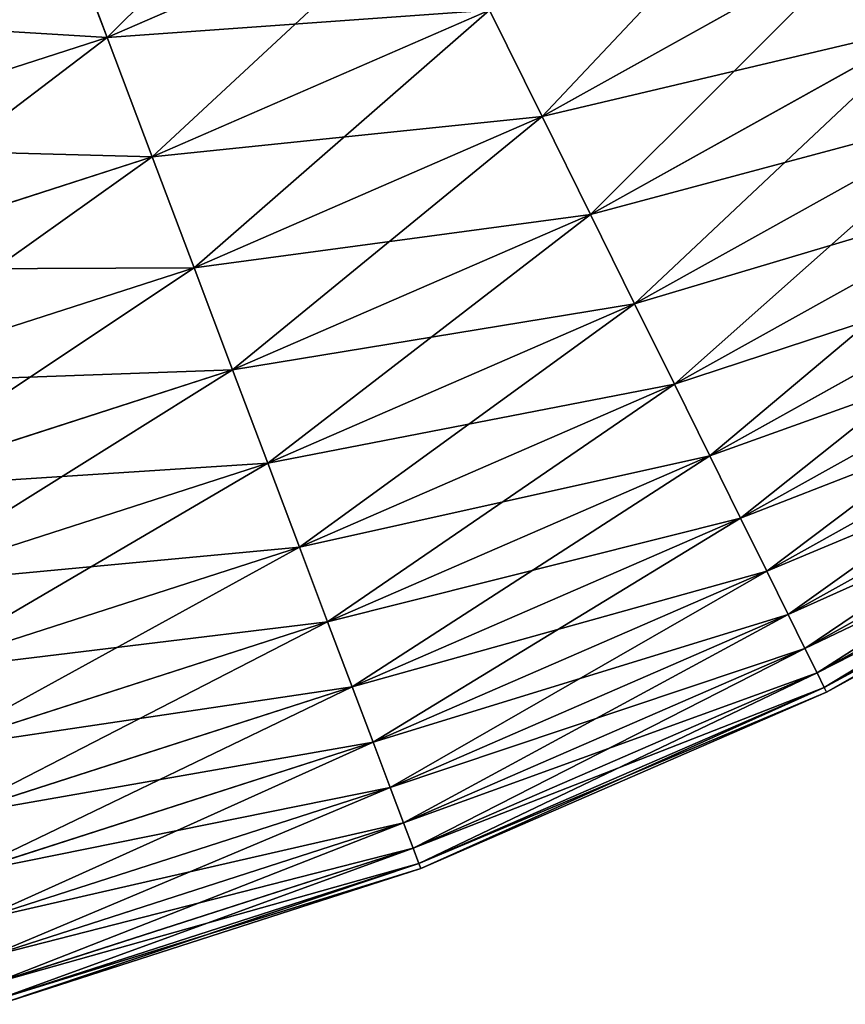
# Model space of a CAD drawing. Extents: x 5 to 965, y 4 to 104.
# Tile 206 of 256: x 283 to 293, y 5 to 16. Entities that reach past the tile are written whole.
import ezdxf

# ---------------------------------------------------------------- set-up
doc = ezdxf.new("R2010")
doc.units = 0
doc.layers.get('0').update_dxf_attribs({"color": 13, "linetype": 'CONTINUOUS'})

# ---------------------------------------------------------------- blocks, each defined once
blk = doc.blocks.new('COMPONENT_4')
for p, q in [((64.147, 12.411, 20.155), (67.761, 13.981, 20.155)), ((64.147, 12.411, 79.725), (67.761, 13.981, 79.725)), ((63.614, 13.825, 18.22), (64.147, 12.411, 20.155)), ((64.147, 12.411, 79.725), (63.614, 13.825, 81.659)), ((68.97, 11.534, 24.235), (72.647, 13.581, 24.235)), ((68.97, 11.534, 75.645), (72.647, 13.581, 75.645)), ((64.647, 11.087, 22.161), (68.388, 12.713, 22.161)), ((64.647, 11.087, 77.718), (68.388, 12.713, 77.718)), ((68.388, 12.713, 22.161), (68.97, 11.534, 24.235)), ((68.388, 12.713, 77.718), (68.97, 11.534, 75.645)), ((69.507, 10.448, 26.37), (73.287, 12.553, 26.37)), ((69.507, 10.448, 73.51), (73.287, 12.553, 73.51)), ((60.397, 11.203, 20.155), (64.147, 12.411, 20.155)), ((60.397, 11.203, 79.725), (64.147, 12.411, 79.725)), ((64.147, 12.411, 20.155), (64.647, 11.087, 22.161)), ((64.647, 11.087, 77.718), (64.147, 12.411, 79.725)), ((69.996, 9.458, 28.562), (73.871, 11.615, 28.562)), ((69.996, 9.458, 71.318), (73.871, 11.615, 71.318)), ((65.111, 9.857, 24.235), (68.97, 11.534, 24.235)), ((65.111, 9.857, 75.645), (68.97, 11.534, 75.645)), ((68.97, 11.534, 24.235), (69.507, 10.448, 26.37)), ((68.97, 11.534, 75.645), (69.507, 10.448, 73.51)), ((60.765, 9.836, 22.161), (64.647, 11.087, 22.161)), ((60.765, 9.836, 77.718), (64.647, 11.087, 77.718)), ((64.647, 11.087, 22.161), (65.111, 9.857, 24.235)), ((65.111, 9.857, 75.645), (64.647, 11.087, 77.718)), ((70.437, 8.565, 30.806), (74.398, 10.77, 30.806)), ((70.437, 8.565, 69.074), (74.398, 10.77, 69.074)), ((65.538, 8.724, 26.37), (69.507, 10.448, 26.37)), ((65.538, 8.724, 73.51), (69.507, 10.448, 73.51)), ((69.507, 10.448, 26.37), (69.996, 9.458, 28.562)), ((69.507, 10.448, 73.51), (69.996, 9.458, 71.318)), ((70.829, 7.772, 33.095), (74.865, 10.02, 33.095)), ((70.829, 7.772, 66.784), (74.865, 10.02, 66.784)), ((61.106, 8.567, 24.235), (65.111, 9.857, 24.235)), ((61.106, 8.567, 75.645), (65.111, 9.857, 75.645)), ((65.111, 9.857, 24.235), (65.538, 8.724, 26.37)), ((65.538, 8.724, 73.51), (65.111, 9.857, 75.645)), ((65.928, 7.691, 28.562), (69.996, 9.458, 28.562)), ((65.928, 7.691, 71.318), (69.996, 9.458, 71.318)), ((69.996, 9.458, 28.562), (70.437, 8.565, 30.806)), ((69.996, 9.458, 71.318), (70.437, 8.565, 69.074)), ((71.171, 7.081, 35.426), (75.273, 9.366, 35.426)), ((71.171, 7.081, 64.454), (75.273, 9.366, 64.454)), ((71.461, 6.494, 37.791), (75.619, 8.809, 37.791)), ((71.461, 6.494, 62.089), (75.619, 8.809, 62.089)), ((61.42, 7.397, 26.37), (65.538, 8.724, 26.37)), ((61.42, 7.397, 73.51), (65.538, 8.724, 73.51)), ((65.538, 8.724, 26.37), (65.928, 7.691, 28.562)), ((65.928, 7.691, 71.318), (65.538, 8.724, 73.51)), ((66.28, 6.759, 30.806), (70.437, 8.565, 30.806)), ((66.28, 6.759, 69.074), (70.437, 8.565, 69.074)), ((70.437, 8.565, 30.806), (70.829, 7.772, 33.095)), ((70.437, 8.565, 69.074), (70.829, 7.772, 66.784)), ((71.699, 6.011, 40.185), (75.904, 8.352, 40.185)), ((71.699, 6.011, 59.694), (75.904, 8.352, 59.694)), ((71.885, 5.635, 42.603), (76.126, 7.996, 42.603)), ((71.885, 5.635, 57.276), (76.126, 7.996, 57.276)), ((66.592, 5.932, 33.095), (70.829, 7.772, 33.095)), ((66.592, 5.932, 66.784), (70.829, 7.772, 66.784)), ((70.829, 7.772, 33.095), (71.171, 7.081, 35.426)), ((70.829, 7.772, 66.784), (71.171, 7.081, 64.454)), ((61.707, 6.33, 28.562), (65.928, 7.691, 28.562)), ((61.707, 6.33, 71.318), (65.928, 7.691, 71.318)), ((65.928, 7.691, 28.562), (66.28, 6.759, 30.806)), ((66.28, 6.759, 69.074), (65.928, 7.691, 71.318)), ((72.019, 5.365, 45.039), (76.285, 7.741, 45.039)), ((72.019, 5.365, 54.841), (76.285, 7.741, 54.841)), ((72.099, 5.203, 47.486), (76.381, 7.587, 47.486)), ((72.099, 5.203, 52.393), (76.381, 7.587, 52.393)), ((72.126, 5.149, 49.94), (76.413, 7.536, 49.94)), ((66.864, 5.21, 35.426), (71.171, 7.081, 35.426)), ((66.864, 5.21, 64.454), (71.171, 7.081, 64.454)), ((71.171, 7.081, 35.426), (71.461, 6.494, 37.791)), ((71.171, 7.081, 64.454), (71.461, 6.494, 62.089)), ((61.966, 5.369, 30.806), (66.28, 6.759, 30.806)), ((61.966, 5.369, 69.074), (66.28, 6.759, 69.074)), ((66.28, 6.759, 30.806), (66.592, 5.932, 33.095)), ((66.592, 5.932, 66.784), (66.28, 6.759, 69.074)), ((67.096, 4.597, 37.791), (71.461, 6.494, 37.791)), ((67.096, 4.597, 62.089), (71.461, 6.494, 62.089)), ((71.461, 6.494, 37.791), (71.699, 6.011, 40.185)), ((71.461, 6.494, 62.089), (71.699, 6.011, 59.694)), ((67.286, 4.094, 40.185), (71.699, 6.011, 40.185)), ((67.286, 4.094, 59.694), (71.699, 6.011, 59.694)), ((71.699, 6.011, 40.185), (71.885, 5.635, 42.603)), ((71.699, 6.011, 59.694), (71.885, 5.635, 57.276)), ((62.195, 4.515, 33.095), (66.592, 5.932, 33.095)), ((62.195, 4.515, 66.784), (66.592, 5.932, 66.784)), ((66.592, 5.932, 33.095), (66.864, 5.21, 35.426)), ((66.864, 5.21, 64.454), (66.592, 5.932, 66.784)), ((67.434, 3.701, 42.603), (71.885, 5.635, 42.603)), ((67.434, 3.701, 57.276), (71.885, 5.635, 57.276)), ((71.885, 5.635, 42.603), (72.019, 5.365, 45.039)), ((71.885, 5.635, 57.276), (72.019, 5.365, 54.841)), ((67.54, 3.419, 45.039), (72.019, 5.365, 45.039)), ((67.54, 3.419, 54.841), (72.019, 5.365, 54.841)), ((72.019, 5.365, 45.039), (72.099, 5.203, 47.486)), ((72.019, 5.365, 54.841), (72.099, 5.203, 52.393)), ((62.395, 3.77, 35.426), (66.864, 5.21, 35.426)), ((62.395, 3.77, 64.454), (66.864, 5.21, 64.454)), ((66.864, 5.21, 35.426), (67.096, 4.597, 37.791)), ((67.096, 4.597, 62.089), (66.864, 5.21, 64.454)), ((67.604, 3.25, 47.486), (72.099, 5.203, 47.486)), ((67.604, 3.25, 52.393), (72.099, 5.203, 52.393)), ((67.625, 3.194, 49.94), (72.126, 5.149, 49.94)), ((72.099, 5.203, 47.486), (72.126, 5.149, 49.94)), ((72.099, 5.203, 52.393), (72.126, 5.149, 49.94)), ((62.565, 3.138, 37.791), (67.096, 4.597, 37.791)), ((62.565, 3.138, 62.089), (67.096, 4.597, 62.089)), ((67.096, 4.597, 37.791), (67.286, 4.094, 40.185)), ((67.286, 4.094, 59.694), (67.096, 4.597, 62.089)), ((62.705, 2.618, 40.185), (67.286, 4.094, 40.185)), ((62.705, 2.618, 59.694), (67.286, 4.094, 59.694)), ((67.286, 4.094, 40.185), (67.434, 3.701, 42.603)), ((67.434, 3.701, 57.276), (67.286, 4.094, 59.694)), ((62.814, 2.212, 42.603), (67.434, 3.701, 42.603)), ((62.814, 2.212, 57.276), (67.434, 3.701, 57.276)), ((67.434, 3.701, 42.603), (67.54, 3.419, 45.039)), ((67.54, 3.419, 54.841), (67.434, 3.701, 57.276)), ((62.892, 1.922, 45.039), (67.54, 3.419, 45.039)), ((62.892, 1.922, 54.841), (67.54, 3.419, 54.841)), ((67.54, 3.419, 45.039), (67.604, 3.25, 47.486)), ((67.604, 3.25, 52.393), (67.54, 3.419, 54.841)), ((62.939, 1.747, 47.486), (67.604, 3.25, 47.486)), ((62.939, 1.747, 52.393), (67.604, 3.25, 52.393)), ((62.955, 1.689, 49.94), (67.625, 3.194, 49.94)), ((67.604, 3.25, 47.486), (67.625, 3.194, 49.94)), ((67.625, 3.194, 49.94), (67.604, 3.25, 52.393))]:
    blk.add_line(p, q)
mesh = blk.add_polyface()
corners = [(67.761, 13.981, 20.155), (63.614, 13.825, 18.22), (67.091, 15.336, 18.22), (64.147, 12.411, 20.155)]
mesh.append_faces([[corners[k] for k in face] for face in [(0, 1, 2), (1, 0, 3)]], dxfattribs={"vtx0": -1})
mesh = blk.add_polyface()
corners = [(67.091, 15.336, 81.659), (64.147, 12.411, 79.725), (67.761, 13.981, 79.725), (63.614, 13.825, 81.659)]
mesh.append_faces([[corners[k] for k in face] for face in [(0, 1, 2), (1, 0, 3)]], dxfattribs={"vtx0": -1})
mesh = blk.add_polyface()
corners = [(72.647, 13.581, 24.235), (68.388, 12.713, 22.161), (71.952, 14.697, 22.161), (68.97, 11.534, 24.235)]
mesh.append_faces([[corners[k] for k in face] for face in [(0, 1, 2), (1, 0, 3)]], dxfattribs={"vtx0": -1})
mesh = blk.add_polyface()
corners = [(71.952, 14.697, 77.718), (68.97, 11.534, 75.645), (72.647, 13.581, 75.645), (68.388, 12.713, 77.718)]
mesh.append_faces([[corners[k] for k in face] for face in [(0, 1, 2), (1, 0, 3)]], dxfattribs={"vtx0": -1})
mesh = blk.add_polyface()
corners = [(68.388, 12.713, 22.161), (64.147, 12.411, 20.155), (67.761, 13.981, 20.155), (64.647, 11.087, 22.161)]
mesh.append_faces([[corners[k] for k in face] for face in [(0, 1, 2), (1, 0, 3)]], dxfattribs={"vtx0": -1})
mesh = blk.add_polyface()
corners = [(67.761, 13.981, 79.725), (64.647, 11.087, 77.718), (68.388, 12.713, 77.718), (64.147, 12.411, 79.725)]
mesh.append_faces([[corners[k] for k in face] for face in [(0, 1, 2), (1, 0, 3)]], dxfattribs={"vtx0": -1})
mesh = blk.add_polyface()
corners = [(64.147, 12.411, 20.155), (60.005, 12.662, 18.22), (63.614, 13.825, 18.22), (60.397, 11.203, 20.155)]
mesh.append_faces([[corners[k] for k in face] for face in [(0, 1, 2), (1, 0, 3)]], dxfattribs={"vtx0": -1})
mesh = blk.add_polyface()
corners = [(63.614, 13.825, 81.659), (60.397, 11.203, 79.725), (64.147, 12.411, 79.725), (60.005, 12.662, 81.659)]
mesh.append_faces([[corners[k] for k in face] for face in [(0, 1, 2), (1, 0, 3)]], dxfattribs={"vtx0": -1})
mesh = blk.add_polyface()
corners = [(73.287, 12.553, 26.37), (68.97, 11.534, 24.235), (72.647, 13.581, 24.235), (69.507, 10.448, 26.37)]
mesh.append_faces([[corners[k] for k in face] for face in [(0, 1, 2), (1, 0, 3)]], dxfattribs={"vtx0": -1})
mesh = blk.add_polyface()
corners = [(72.647, 13.581, 75.645), (69.507, 10.448, 73.51), (73.287, 12.553, 73.51), (68.97, 11.534, 75.645)]
mesh.append_faces([[corners[k] for k in face] for face in [(0, 1, 2), (1, 0, 3)]], dxfattribs={"vtx0": -1})
mesh = blk.add_polyface()
corners = [(68.97, 11.534, 24.235), (64.647, 11.087, 22.161), (68.388, 12.713, 22.161), (65.111, 9.857, 24.235)]
mesh.append_faces([[corners[k] for k in face] for face in [(0, 1, 2), (1, 0, 3)]], dxfattribs={"vtx0": -1})
mesh = blk.add_polyface()
corners = [(68.388, 12.713, 77.718), (65.111, 9.857, 75.645), (68.97, 11.534, 75.645), (64.647, 11.087, 77.718)]
mesh.append_faces([[corners[k] for k in face] for face in [(0, 1, 2), (1, 0, 3)]], dxfattribs={"vtx0": -1})
mesh = blk.add_polyface()
corners = [(73.871, 11.615, 28.562), (69.507, 10.448, 26.37), (73.287, 12.553, 26.37), (69.996, 9.458, 28.562)]
mesh.append_faces([[corners[k] for k in face] for face in [(0, 1, 2), (1, 0, 3)]], dxfattribs={"vtx0": -1})
mesh = blk.add_polyface()
corners = [(73.287, 12.553, 73.51), (69.996, 9.458, 71.318), (73.871, 11.615, 71.318), (69.507, 10.448, 73.51)]
mesh.append_faces([[corners[k] for k in face] for face in [(0, 1, 2), (1, 0, 3)]], dxfattribs={"vtx0": -1})
mesh = blk.add_polyface()
corners = [(64.647, 11.087, 22.161), (60.397, 11.203, 20.155), (64.147, 12.411, 20.155), (60.765, 9.836, 22.161)]
mesh.append_faces([[corners[k] for k in face] for face in [(0, 1, 2), (1, 0, 3)]], dxfattribs={"vtx0": -1})
mesh = blk.add_polyface()
corners = [(64.147, 12.411, 79.725), (60.765, 9.836, 77.718), (64.647, 11.087, 77.718), (60.397, 11.203, 79.725)]
mesh.append_faces([[corners[k] for k in face] for face in [(0, 1, 2), (1, 0, 3)]], dxfattribs={"vtx0": -1})
mesh = blk.add_polyface()
corners = [(74.398, 10.77, 30.806), (69.996, 9.458, 28.562), (73.871, 11.615, 28.562), (70.437, 8.565, 30.806)]
mesh.append_faces([[corners[k] for k in face] for face in [(0, 1, 2), (1, 0, 3)]], dxfattribs={"vtx0": -1})
mesh = blk.add_polyface()
corners = [(73.871, 11.615, 71.318), (70.437, 8.565, 69.074), (74.398, 10.77, 69.074), (69.996, 9.458, 71.318)]
mesh.append_faces([[corners[k] for k in face] for face in [(0, 1, 2), (1, 0, 3)]], dxfattribs={"vtx0": -1})
mesh = blk.add_polyface()
corners = [(69.507, 10.448, 26.37), (65.111, 9.857, 24.235), (68.97, 11.534, 24.235), (65.538, 8.724, 26.37)]
mesh.append_faces([[corners[k] for k in face] for face in [(0, 1, 2), (1, 0, 3)]], dxfattribs={"vtx0": -1})
mesh = blk.add_polyface()
corners = [(68.97, 11.534, 75.645), (65.538, 8.724, 73.51), (69.507, 10.448, 73.51), (65.111, 9.857, 75.645)]
mesh.append_faces([[corners[k] for k in face] for face in [(0, 1, 2), (1, 0, 3)]], dxfattribs={"vtx0": -1})
mesh = blk.add_polyface()
corners = [(65.111, 9.857, 24.235), (60.765, 9.836, 22.161), (64.647, 11.087, 22.161), (61.106, 8.567, 24.235)]
mesh.append_faces([[corners[k] for k in face] for face in [(0, 1, 2), (1, 0, 3)]], dxfattribs={"vtx0": -1})
mesh = blk.add_polyface()
corners = [(64.647, 11.087, 77.718), (61.106, 8.567, 75.645), (65.111, 9.857, 75.645), (60.765, 9.836, 77.718)]
mesh.append_faces([[corners[k] for k in face] for face in [(0, 1, 2), (1, 0, 3)]], dxfattribs={"vtx0": -1})
mesh = blk.add_polyface()
corners = [(74.865, 10.02, 33.095), (70.437, 8.565, 30.806), (74.398, 10.77, 30.806), (70.829, 7.772, 33.095)]
mesh.append_faces([[corners[k] for k in face] for face in [(0, 1, 2), (1, 0, 3)]], dxfattribs={"vtx0": -1})
mesh = blk.add_polyface()
corners = [(74.398, 10.77, 69.074), (70.829, 7.772, 66.784), (74.865, 10.02, 66.784), (70.437, 8.565, 69.074)]
mesh.append_faces([[corners[k] for k in face] for face in [(0, 1, 2), (1, 0, 3)]], dxfattribs={"vtx0": -1})
mesh = blk.add_polyface()
corners = [(69.996, 9.458, 28.562), (65.538, 8.724, 26.37), (69.507, 10.448, 26.37), (65.928, 7.691, 28.562)]
mesh.append_faces([[corners[k] for k in face] for face in [(0, 1, 2), (1, 0, 3)]], dxfattribs={"vtx0": -1})
mesh = blk.add_polyface()
corners = [(69.507, 10.448, 73.51), (65.928, 7.691, 71.318), (69.996, 9.458, 71.318), (65.538, 8.724, 73.51)]
mesh.append_faces([[corners[k] for k in face] for face in [(0, 1, 2), (1, 0, 3)]], dxfattribs={"vtx0": -1})
mesh = blk.add_polyface()
corners = [(75.273, 9.366, 35.426), (70.829, 7.772, 33.095), (74.865, 10.02, 33.095), (71.171, 7.081, 35.426)]
mesh.append_faces([[corners[k] for k in face] for face in [(0, 1, 2), (1, 0, 3)]], dxfattribs={"vtx0": -1})
mesh = blk.add_polyface()
corners = [(74.865, 10.02, 66.784), (71.171, 7.081, 64.454), (75.273, 9.366, 64.454), (70.829, 7.772, 66.784)]
mesh.append_faces([[corners[k] for k in face] for face in [(0, 1, 2), (1, 0, 3)]], dxfattribs={"vtx0": -1})
mesh = blk.add_polyface()
corners = [(65.538, 8.724, 26.37), (61.106, 8.567, 24.235), (65.111, 9.857, 24.235), (61.42, 7.397, 26.37)]
mesh.append_faces([[corners[k] for k in face] for face in [(0, 1, 2), (1, 0, 3)]], dxfattribs={"vtx0": -1})
mesh = blk.add_polyface()
corners = [(65.111, 9.857, 75.645), (61.42, 7.397, 73.51), (65.538, 8.724, 73.51), (61.106, 8.567, 75.645)]
mesh.append_faces([[corners[k] for k in face] for face in [(0, 1, 2), (1, 0, 3)]], dxfattribs={"vtx0": -1})
mesh = blk.add_polyface()
corners = [(70.437, 8.565, 30.806), (65.928, 7.691, 28.562), (69.996, 9.458, 28.562), (66.28, 6.759, 30.806)]
mesh.append_faces([[corners[k] for k in face] for face in [(0, 1, 2), (1, 0, 3)]], dxfattribs={"vtx0": -1})
mesh = blk.add_polyface()
corners = [(69.996, 9.458, 71.318), (66.28, 6.759, 69.074), (70.437, 8.565, 69.074), (65.928, 7.691, 71.318)]
mesh.append_faces([[corners[k] for k in face] for face in [(0, 1, 2), (1, 0, 3)]], dxfattribs={"vtx0": -1})
mesh = blk.add_polyface()
corners = [(75.619, 8.809, 37.791), (71.171, 7.081, 35.426), (75.273, 9.366, 35.426), (71.461, 6.494, 37.791)]
mesh.append_faces([[corners[k] for k in face] for face in [(0, 1, 2), (1, 0, 3)]], dxfattribs={"vtx0": -1})
mesh = blk.add_polyface()
corners = [(75.273, 9.366, 64.454), (71.461, 6.494, 62.089), (75.619, 8.809, 62.089), (71.171, 7.081, 64.454)]
mesh.append_faces([[corners[k] for k in face] for face in [(0, 1, 2), (1, 0, 3)]], dxfattribs={"vtx0": -1})
mesh = blk.add_polyface()
corners = [(75.904, 8.352, 40.185), (71.461, 6.494, 37.791), (75.619, 8.809, 37.791), (71.699, 6.011, 40.185)]
mesh.append_faces([[corners[k] for k in face] for face in [(0, 1, 2), (1, 0, 3)]], dxfattribs={"vtx0": -1})
mesh = blk.add_polyface()
corners = [(75.619, 8.809, 62.089), (71.699, 6.011, 59.694), (75.904, 8.352, 59.694), (71.461, 6.494, 62.089)]
mesh.append_faces([[corners[k] for k in face] for face in [(0, 1, 2), (1, 0, 3)]], dxfattribs={"vtx0": -1})
mesh = blk.add_polyface()
corners = [(65.928, 7.691, 28.562), (61.42, 7.397, 26.37), (65.538, 8.724, 26.37), (61.707, 6.33, 28.562)]
mesh.append_faces([[corners[k] for k in face] for face in [(0, 1, 2), (1, 0, 3)]], dxfattribs={"vtx0": -1})
mesh = blk.add_polyface()
corners = [(65.538, 8.724, 73.51), (61.707, 6.33, 71.318), (65.928, 7.691, 71.318), (61.42, 7.397, 73.51)]
mesh.append_faces([[corners[k] for k in face] for face in [(0, 1, 2), (1, 0, 3)]], dxfattribs={"vtx0": -1})
mesh = blk.add_polyface()
corners = [(70.829, 7.772, 33.095), (66.28, 6.759, 30.806), (70.437, 8.565, 30.806), (66.592, 5.932, 33.095)]
mesh.append_faces([[corners[k] for k in face] for face in [(0, 1, 2), (1, 0, 3)]], dxfattribs={"vtx0": -1})
mesh = blk.add_polyface()
corners = [(70.437, 8.565, 69.074), (66.592, 5.932, 66.784), (70.829, 7.772, 66.784), (66.28, 6.759, 69.074)]
mesh.append_faces([[corners[k] for k in face] for face in [(0, 1, 2), (1, 0, 3)]], dxfattribs={"vtx0": -1})
mesh = blk.add_polyface()
corners = [(76.126, 7.996, 42.603), (71.699, 6.011, 40.185), (75.904, 8.352, 40.185), (71.885, 5.635, 42.603)]
mesh.append_faces([[corners[k] for k in face] for face in [(0, 1, 2), (1, 0, 3)]], dxfattribs={"vtx0": -1})
mesh = blk.add_polyface()
corners = [(75.904, 8.352, 59.694), (71.885, 5.635, 57.276), (76.126, 7.996, 57.276), (71.699, 6.011, 59.694)]
mesh.append_faces([[corners[k] for k in face] for face in [(0, 1, 2), (1, 0, 3)]], dxfattribs={"vtx0": -1})
mesh = blk.add_polyface()
corners = [(76.285, 7.741, 45.039), (71.885, 5.635, 42.603), (76.126, 7.996, 42.603), (72.019, 5.365, 45.039)]
mesh.append_faces([[corners[k] for k in face] for face in [(0, 1, 2), (1, 0, 3)]], dxfattribs={"vtx0": -1})
mesh = blk.add_polyface()
corners = [(76.126, 7.996, 57.276), (72.019, 5.365, 54.841), (76.285, 7.741, 54.841), (71.885, 5.635, 57.276)]
mesh.append_faces([[corners[k] for k in face] for face in [(0, 1, 2), (1, 0, 3)]], dxfattribs={"vtx0": -1})
mesh = blk.add_polyface()
corners = [(71.171, 7.081, 35.426), (66.592, 5.932, 33.095), (70.829, 7.772, 33.095), (66.864, 5.21, 35.426)]
mesh.append_faces([[corners[k] for k in face] for face in [(0, 1, 2), (1, 0, 3)]], dxfattribs={"vtx0": -1})
mesh = blk.add_polyface()
corners = [(70.829, 7.772, 66.784), (66.864, 5.21, 64.454), (71.171, 7.081, 64.454), (66.592, 5.932, 66.784)]
mesh.append_faces([[corners[k] for k in face] for face in [(0, 1, 2), (1, 0, 3)]], dxfattribs={"vtx0": -1})
mesh = blk.add_polyface()
corners = [(66.28, 6.759, 30.806), (61.707, 6.33, 28.562), (65.928, 7.691, 28.562), (61.966, 5.369, 30.806)]
mesh.append_faces([[corners[k] for k in face] for face in [(0, 1, 2), (1, 0, 3)]], dxfattribs={"vtx0": -1})
mesh = blk.add_polyface()
corners = [(65.928, 7.691, 71.318), (61.966, 5.369, 69.074), (66.28, 6.759, 69.074), (61.707, 6.33, 71.318)]
mesh.append_faces([[corners[k] for k in face] for face in [(0, 1, 2), (1, 0, 3)]], dxfattribs={"vtx0": -1})
mesh = blk.add_polyface()
corners = [(76.381, 7.587, 47.486), (72.019, 5.365, 45.039), (76.285, 7.741, 45.039), (72.099, 5.203, 47.486)]
mesh.append_faces([[corners[k] for k in face] for face in [(0, 1, 2), (1, 0, 3)]], dxfattribs={"vtx0": -1})
mesh = blk.add_polyface()
corners = [(76.285, 7.741, 54.841), (72.099, 5.203, 52.393), (76.381, 7.587, 52.393), (72.019, 5.365, 54.841)]
mesh.append_faces([[corners[k] for k in face] for face in [(0, 1, 2), (1, 0, 3)]], dxfattribs={"vtx0": -1})
mesh = blk.add_polyface()
corners = [(76.413, 7.536, 49.94), (72.099, 5.203, 47.486), (76.381, 7.587, 47.486), (72.126, 5.149, 49.94)]
mesh.append_faces([[corners[k] for k in face] for face in [(0, 1, 2), (1, 0, 3)]], dxfattribs={"vtx0": -1})
mesh = blk.add_polyface()
corners = [(76.381, 7.587, 52.393), (72.126, 5.149, 49.94), (76.413, 7.536, 49.94), (72.099, 5.203, 52.393)]
mesh.append_faces([[corners[k] for k in face] for face in [(0, 1, 2), (1, 0, 3)]], dxfattribs={"vtx0": -1})
mesh = blk.add_polyface()
corners = [(71.461, 6.494, 37.791), (66.864, 5.21, 35.426), (71.171, 7.081, 35.426), (67.096, 4.597, 37.791)]
mesh.append_faces([[corners[k] for k in face] for face in [(0, 1, 2), (1, 0, 3)]], dxfattribs={"vtx0": -1})
mesh = blk.add_polyface()
corners = [(71.171, 7.081, 64.454), (67.096, 4.597, 62.089), (71.461, 6.494, 62.089), (66.864, 5.21, 64.454)]
mesh.append_faces([[corners[k] for k in face] for face in [(0, 1, 2), (1, 0, 3)]], dxfattribs={"vtx0": -1})
mesh = blk.add_polyface()
corners = [(66.592, 5.932, 33.095), (61.966, 5.369, 30.806), (66.28, 6.759, 30.806), (62.195, 4.515, 33.095)]
mesh.append_faces([[corners[k] for k in face] for face in [(0, 1, 2), (1, 0, 3)]], dxfattribs={"vtx0": -1})
mesh = blk.add_polyface()
corners = [(66.28, 6.759, 69.074), (62.195, 4.515, 66.784), (66.592, 5.932, 66.784), (61.966, 5.369, 69.074)]
mesh.append_faces([[corners[k] for k in face] for face in [(0, 1, 2), (1, 0, 3)]], dxfattribs={"vtx0": -1})
mesh = blk.add_polyface()
corners = [(71.699, 6.011, 40.185), (67.096, 4.597, 37.791), (71.461, 6.494, 37.791), (67.286, 4.094, 40.185)]
mesh.append_faces([[corners[k] for k in face] for face in [(0, 1, 2), (1, 0, 3)]], dxfattribs={"vtx0": -1})
mesh = blk.add_polyface()
corners = [(71.461, 6.494, 62.089), (67.286, 4.094, 59.694), (71.699, 6.011, 59.694), (67.096, 4.597, 62.089)]
mesh.append_faces([[corners[k] for k in face] for face in [(0, 1, 2), (1, 0, 3)]], dxfattribs={"vtx0": -1})
mesh = blk.add_polyface()
corners = [(71.885, 5.635, 42.603), (67.286, 4.094, 40.185), (71.699, 6.011, 40.185), (67.434, 3.701, 42.603)]
mesh.append_faces([[corners[k] for k in face] for face in [(0, 1, 2), (1, 0, 3)]], dxfattribs={"vtx0": -1})
mesh = blk.add_polyface()
corners = [(71.699, 6.011, 59.694), (67.434, 3.701, 57.276), (71.885, 5.635, 57.276), (67.286, 4.094, 59.694)]
mesh.append_faces([[corners[k] for k in face] for face in [(0, 1, 2), (1, 0, 3)]], dxfattribs={"vtx0": -1})
mesh = blk.add_polyface()
corners = [(66.864, 5.21, 35.426), (62.195, 4.515, 33.095), (66.592, 5.932, 33.095), (62.395, 3.77, 35.426)]
mesh.append_faces([[corners[k] for k in face] for face in [(0, 1, 2), (1, 0, 3)]], dxfattribs={"vtx0": -1})
mesh = blk.add_polyface()
corners = [(66.592, 5.932, 66.784), (62.395, 3.77, 64.454), (66.864, 5.21, 64.454), (62.195, 4.515, 66.784)]
mesh.append_faces([[corners[k] for k in face] for face in [(0, 1, 2), (1, 0, 3)]], dxfattribs={"vtx0": -1})
mesh = blk.add_polyface()
corners = [(72.019, 5.365, 45.039), (67.434, 3.701, 42.603), (71.885, 5.635, 42.603), (67.54, 3.419, 45.039)]
mesh.append_faces([[corners[k] for k in face] for face in [(0, 1, 2), (1, 0, 3)]], dxfattribs={"vtx0": -1})
mesh = blk.add_polyface()
corners = [(71.885, 5.635, 57.276), (67.54, 3.419, 54.841), (72.019, 5.365, 54.841), (67.434, 3.701, 57.276)]
mesh.append_faces([[corners[k] for k in face] for face in [(0, 1, 2), (1, 0, 3)]], dxfattribs={"vtx0": -1})
mesh = blk.add_polyface()
corners = [(72.099, 5.203, 47.486), (67.54, 3.419, 45.039), (72.019, 5.365, 45.039), (67.604, 3.25, 47.486)]
mesh.append_faces([[corners[k] for k in face] for face in [(0, 1, 2), (1, 0, 3)]], dxfattribs={"vtx0": -1})
mesh = blk.add_polyface()
corners = [(72.019, 5.365, 54.841), (67.604, 3.25, 52.393), (72.099, 5.203, 52.393), (67.54, 3.419, 54.841)]
mesh.append_faces([[corners[k] for k in face] for face in [(0, 1, 2), (1, 0, 3)]], dxfattribs={"vtx0": -1})
mesh = blk.add_polyface()
corners = [(67.096, 4.597, 37.791), (62.395, 3.77, 35.426), (66.864, 5.21, 35.426), (62.565, 3.138, 37.791)]
mesh.append_faces([[corners[k] for k in face] for face in [(0, 1, 2), (1, 0, 3)]], dxfattribs={"vtx0": -1})
mesh = blk.add_polyface()
corners = [(66.864, 5.21, 64.454), (62.565, 3.138, 62.089), (67.096, 4.597, 62.089), (62.395, 3.77, 64.454)]
mesh.append_faces([[corners[k] for k in face] for face in [(0, 1, 2), (1, 0, 3)]], dxfattribs={"vtx0": -1})
mesh = blk.add_polyface()
corners = [(72.126, 5.149, 49.94), (67.604, 3.25, 47.486), (72.099, 5.203, 47.486), (67.625, 3.194, 49.94)]
mesh.append_faces([[corners[k] for k in face] for face in [(0, 1, 2), (1, 0, 3)]], dxfattribs={"vtx0": -1})
mesh = blk.add_polyface()
corners = [(72.099, 5.203, 52.393), (67.625, 3.194, 49.94), (72.126, 5.149, 49.94), (67.604, 3.25, 52.393)]
mesh.append_faces([[corners[k] for k in face] for face in [(0, 1, 2), (1, 0, 3)]], dxfattribs={"vtx0": -1})
mesh = blk.add_polyface()
corners = [(67.286, 4.094, 40.185), (62.565, 3.138, 37.791), (67.096, 4.597, 37.791), (62.705, 2.618, 40.185)]
mesh.append_faces([[corners[k] for k in face] for face in [(0, 1, 2), (1, 0, 3)]], dxfattribs={"vtx0": -1})
mesh = blk.add_polyface()
corners = [(67.096, 4.597, 62.089), (62.705, 2.618, 59.694), (67.286, 4.094, 59.694), (62.565, 3.138, 62.089)]
mesh.append_faces([[corners[k] for k in face] for face in [(0, 1, 2), (1, 0, 3)]], dxfattribs={"vtx0": -1})
mesh = blk.add_polyface()
corners = [(67.434, 3.701, 42.603), (62.705, 2.618, 40.185), (67.286, 4.094, 40.185), (62.814, 2.212, 42.603)]
mesh.append_faces([[corners[k] for k in face] for face in [(0, 1, 2), (1, 0, 3)]], dxfattribs={"vtx0": -1})
mesh = blk.add_polyface()
corners = [(67.286, 4.094, 59.694), (62.814, 2.212, 57.276), (67.434, 3.701, 57.276), (62.705, 2.618, 59.694)]
mesh.append_faces([[corners[k] for k in face] for face in [(0, 1, 2), (1, 0, 3)]], dxfattribs={"vtx0": -1})
mesh = blk.add_polyface()
corners = [(67.54, 3.419, 45.039), (62.814, 2.212, 42.603), (67.434, 3.701, 42.603), (62.892, 1.922, 45.039)]
mesh.append_faces([[corners[k] for k in face] for face in [(0, 1, 2), (1, 0, 3)]], dxfattribs={"vtx0": -1})
mesh = blk.add_polyface()
corners = [(67.434, 3.701, 57.276), (62.892, 1.922, 54.841), (67.54, 3.419, 54.841), (62.814, 2.212, 57.276)]
mesh.append_faces([[corners[k] for k in face] for face in [(0, 1, 2), (1, 0, 3)]], dxfattribs={"vtx0": -1})
mesh = blk.add_polyface()
corners = [(67.604, 3.25, 47.486), (62.892, 1.922, 45.039), (67.54, 3.419, 45.039), (62.939, 1.747, 47.486)]
mesh.append_faces([[corners[k] for k in face] for face in [(0, 1, 2), (1, 0, 3)]], dxfattribs={"vtx0": -1})
mesh = blk.add_polyface()
corners = [(67.54, 3.419, 54.841), (62.939, 1.747, 52.393), (67.604, 3.25, 52.393), (62.892, 1.922, 54.841)]
mesh.append_faces([[corners[k] for k in face] for face in [(0, 1, 2), (1, 0, 3)]], dxfattribs={"vtx0": -1})
mesh = blk.add_polyface()
corners = [(67.625, 3.194, 49.94), (62.939, 1.747, 47.486), (67.604, 3.25, 47.486), (62.955, 1.689, 49.94)]
mesh.append_faces([[corners[k] for k in face] for face in [(0, 1, 2), (1, 0, 3)]], dxfattribs={"vtx0": -1})
mesh = blk.add_polyface()
corners = [(67.604, 3.25, 52.393), (62.955, 1.689, 49.94), (67.625, 3.194, 49.94), (62.939, 1.747, 52.393)]
mesh.append_faces([[corners[k] for k in face] for face in [(0, 1, 2), (1, 0, 3)]], dxfattribs={"vtx0": -1})
blk = doc.blocks.new('COMPONENT_5')
blk.add_blockref('COMPONENT_4', (0, 0))
blk = doc.blocks.new('GROUP_9')
blk.add_blockref('COMPONENT_5', (135, 0))
blk = doc.blocks.new('GROUP_14')
blk.add_blockref('GROUP_9', (79.918, 0))

msp = doc.modelspace()

# ---------------------------------------------------------------- block references
msp.add_blockref('GROUP_14', (5.361, 3.573, 2.908))

doc.saveas('drawing.dxf')
